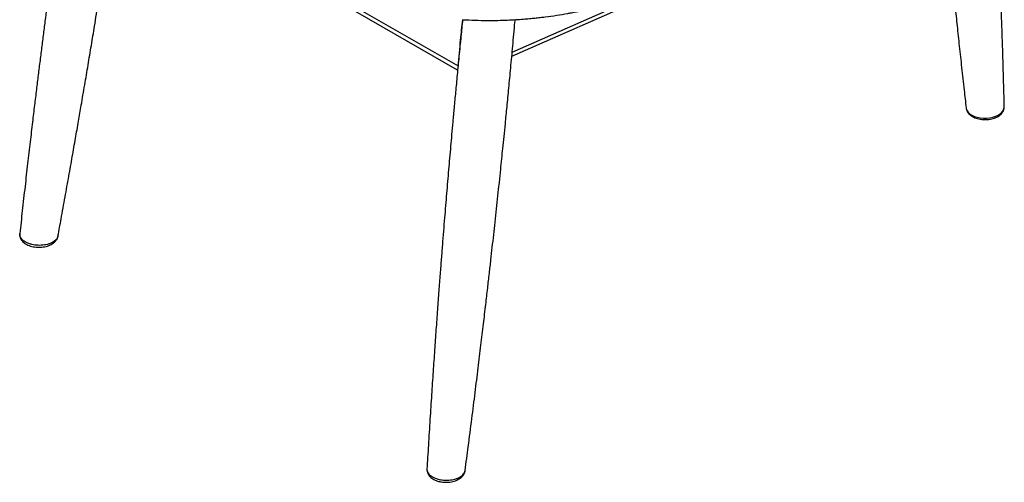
# Paper-space layout '_Isometric' of a CAD drawing. Header units: millimetres. Extents: x -366 to 335, y -210 to 761.
# Tile 1 of 7: x -366 to 335, y -210 to 119. Entities that reach past the tile are written whole.
import ezdxf

# ---------------------------------------------------------------- set-up
doc = ezdxf.new("R2010")
doc.units = ezdxf.units.MM

psp = doc.layouts.new('_Isometric')

# ---------------------------------------------------------------- linework, layer by layer
at = {"color": 7, "linetype": 'Continuous', "lineweight": 25}
for p, q in [((-309.65, 233.66), (-54.2, 86.19)), ((-15.97, 93.11), (304.85, 234.63)), ((-54.54, 83.12), (-307.11, 228.92)), ((-15.7, 96), (103.3, 148.5)), ((307.41, 56.3), (307.44, 56.09)), ((334.55, 56.8), (334.55, 57.29))]:
    psp.add_line(p, q, dxfattribs=at)
at = {"color": 7, "linetype": 'Continuous', "lineweight": 25, "flags": 128}
psp.add_lwpolyline([(307.43, 56.32), (307.45, 55.83), (307.93, 54.53), (308.81, 53.26), (309.99, 52.15), (311.51, 51.14), (313.25, 50.32), (315.26, 49.67), (317.39, 49.24), (319.68, 49.02), (321.94, 49.03), (324.24, 49.27), (326.4, 49.73), (328.47, 50.42), (330.24, 51.26), (331.79, 52.28), (333.01, 53.42), (333.91, 54.71), (334.55, 56.8), (334.55, 56.8)], dxfattribs=at)
at = {"color": 7, "linetype": 'Continuous', "lineweight": 25}
for points, knots in [([(334.56, 57.29), (334.42, 62.34), (334.14, 73.18), (333.67, 89.53), (333.16, 106.04), (332.62, 121.67), (332.07, 136.43), (331.51, 150.33), (330.93, 163.73), (330.34, 176.59), (329.75, 188.84), (329.19, 200.03), (328.66, 210.16), (328.16, 219.24), (327.69, 227.26), (327.25, 234.23), (326.86, 240.23), (326.48, 245.7), (326.04, 251.74), (325.51, 258.82), (324.86, 267.07), (324.17, 275.34), (323.48, 283.56), (322.77, 291.65), (322.02, 300.16), (321.22, 309.09), (320.38, 318.48), (319.51, 328.26), (318.61, 338.56), (317.65, 349.44), (316.62, 361.09), (315.51, 373.51), (314.32, 386.69), (313.04, 400.64), (311.64, 415.36), (310.14, 430.84), (308.55, 447.1), (306.89, 464.02), (305.19, 481.6), (303.45, 499.84), (301.72, 518.2), (300.57, 530.49), (300.01, 536.44)], [0, 0, 0, 0, 0.031519, 0.067693, 0.102049, 0.134587, 0.165306, 0.194208, 0.221293, 0.248986, 0.274481, 0.297775, 0.31887, 0.337765, 0.354461, 0.368956, 0.381252, 0.391896, 0.403094, 0.418943, 0.436138, 0.454678, 0.470679, 0.487563, 0.50533, 0.523978, 0.543509, 0.564205, 0.585358, 0.608121, 0.632494, 0.658478, 0.686074, 0.71528, 0.746099, 0.77853, 0.812572, 0.848226, 0.884811, 0.92295, 0.962642, 1, 1, 1, 1]), ([(-327.95, 263.55), (-328.25, 261.6), (-329.46, 253.56), (-331.49, 239.83), (-333.97, 222.75), (-336.24, 206.87), (-338.3, 192.17), (-340.12, 179), (-341.72, 167.28), (-343.12, 156.96), (-344.38, 147.47), (-345.58, 138.44), (-346.75, 129.51), (-347.96, 120.19), (-349.2, 110.47), (-350.49, 100.36), (-351.77, 90.13), (-353.06, 79.77), (-354.36, 69.12), (-355.72, 57.94), (-357.21, 45.53), (-358.84, 31.73), (-360.61, 16.46), (-362.47, 0.13), (-364.34, -16.52), (-365.57, -27.72), (-366.16, -33.13)], [0, 0, 0, 0, 0.0197942, 0.0814859, 0.1391388, 0.1927537, 0.2423309, 0.2878709, 0.3260694, 0.360876, 0.3922906, 0.422062, 0.4521842, 0.4826593, 0.5163074, 0.5503755, 0.5848639, 0.6197724, 0.6551166, 0.6924277, 0.7327199, 0.7804846, 0.831857, 0.8868373, 0.9454259, 1, 1, 1, 1]), ([(290.49, 228.3), (290.58, 227.19), (290.82, 224.19), (291.23, 219), (291.77, 212.44), (292.39, 204.99), (293.1, 196.66), (293.91, 187.44), (294.81, 177.34), (295.83, 166.36), (296.96, 154.48), (298.2, 141.73), (299.55, 128.38), (300.99, 114.47), (302.52, 100.03), (304.18, 84.81), (305.8, 70.15), (306.89, 60.57), (307.37, 56.32)], [0, 0, 0, 0, 0.019192, 0.052183, 0.090316, 0.13359, 0.182007, 0.235566, 0.294266, 0.358109, 0.427093, 0.501219, 0.580487, 0.659934, 0.743953, 0.832543, 0.925704, 1, 1, 1, 1]), ([(-338.96, -34.9), (-338.21, -30.85), (-336.51, -21.57), (-333.94, -7.36), (-331.29, 7.44), (-328.82, 21.36), (-326.52, 34.41), (-324.41, 46.58), (-322.22, 59.25), (-319.94, 72.6), (-317.54, 86.83), (-315.22, 100.77), (-313.24, 112.82), (-311.57, 123.04), (-310.2, 131.47), (-308.86, 139.83), (-307.49, 148.43), (-306.03, 157.66), (-304.43, 167.87), (-302.68, 179.12), (-300.76, 191.64), (-298.67, 205.46), (-297.09, 215.96), (-296.23, 221.8), (-296.12, 222.58)], [0, 0, 0, 0, 0.047336, 0.108368, 0.165975, 0.22016, 0.270921, 0.318259, 0.362174, 0.418621, 0.473846, 0.527974, 0.581007, 0.614184, 0.646917, 0.679206, 0.711458, 0.747013, 0.78661, 0.83025, 0.877932, 0.932222, 0.990949, 1, 1, 1, 1]), ([(-51.2, 119.14), (-48.14, 118.99), (-42.3, 118.7), (-33.86, 118.57), (-26.2, 118.64), (-19.34, 118.86), (-13.29, 119.17), (-8.05, 119.53), (-3.53, 119.91), (0.48, 120.3), (4.19, 120.7), (9.38, 121.33), (15.96, 122.26), (22.17, 123.3), (26.82, 124.18), (30.37, 124.89), (34.71, 125.83), (39.82, 127.04), (45.64, 128.56), (49.59, 129.75), (51.71, 130.38)], [0, 0, 0, 0, 0.0834358, 0.159842, 0.2294875, 0.2920578, 0.3474273, 0.3957987, 0.4372916, 0.4736025, 0.508551, 0.5423132, 0.6218452, 0.6994236, 0.7269572, 0.7630271, 0.8082851, 0.8627641, 0.9265845, 1, 1, 1, 1]), ([(-50.98, 119.13), (-51.38, 115.18), (-52.26, 106.47), (-53.56, 93.36), (-54.84, 80.12), (-55.99, 67.94), (-57.03, 56.81), (-57.95, 46.73), (-58.77, 37.6), (-59.54, 28.99), (-60.27, 20.65), (-61, 12.23), (-61.72, 3.83), (-62.44, -4.67), (-63.15, -13.27), (-63.89, -22.23), (-64.64, -31.56), (-65.41, -41.27), (-66.2, -51.4), (-67.04, -62.29), (-67.94, -74.32), (-68.92, -87.58), (-69.93, -101.61), (-70.96, -116.36), (-72.02, -131.76), (-73.11, -148.2), (-74.23, -165.69), (-75.33, -183.31), (-76.03, -195.11), (-76.37, -200.73)], [0, 0, 0, 0, 0.0371549, 0.0817297, 0.1231741, 0.1614887, 0.1960728, 0.2276384, 0.2561855, 0.2817143, 0.308425, 0.3344157, 0.3607016, 0.3872828, 0.4141594, 0.4413313, 0.4713102, 0.5016408, 0.53246, 0.5662194, 0.6038238, 0.6452733, 0.6905682, 0.7354667, 0.7835969, 0.8349589, 0.8895532, 0.94738, 1, 1, 1, 1]), ([(-49.18, -201.85), (-48.44, -196.19), (-46.82, -183.9), (-44.45, -165.36), (-42.1, -146.66), (-39.93, -129.16), (-37.96, -112.89), (-36.16, -97.84), (-34.57, -84.34), (-33.17, -72.34), (-31.96, -61.77), (-30.86, -52.07), (-29.84, -42.92), (-28.85, -33.98), (-26.82, -15.46), (-24.9, 2.52), (-23.09, 20.05), (-22.3, 27.79), (-21.45, 36.16), (-20.47, 46.03), (-19.33, 57.52), (-18.06, 70.76), (-16.69, 85.19), (-15.25, 100.81), (-14.21, 112.27), (-13.66, 118.52), (-13.61, 119.17)], [0, 0, 0, 0, 0.053097, 0.115292, 0.173665, 0.228216, 0.278947, 0.325857, 0.368946, 0.405089, 0.438022, 0.467745, 0.495708, 0.523558, 0.551299, 0.66869, 0.691513, 0.714997, 0.741002, 0.769616, 0.807085, 0.848253, 0.893121, 0.94169, 0.99396, 1, 1, 1, 1]), ([(-54.2, 86.19), (-53.6, 92.41), (-52.53, 103.4), (-51.42, 114.37), (-50.93, 119.13)], [0, 0, 0, 0, 0.565422, 1, 1, 1, 1]), ([(307.5, 55.69), (307.52, 55.56), (307.6, 54.97), (308.05, 53.97), (308.82, 52.72), (309.89, 51.58), (311.2, 50.56), (312.75, 49.66), (314.52, 48.94), (316.43, 48.4), (318.45, 48.06), (320.51, 47.93), (322.59, 47.99), (324.64, 48.25), (326.6, 48.72), (328.45, 49.38), (330.15, 50.24), (331.66, 51.3), (332.86, 52.5), (333.74, 53.78), (334.3, 55.13), (334.53, 56.11), (334.54, 56.64), (334.54, 56.66)], [0, 0, 0, 0, 0.012185, 0.05819, 0.105013, 0.153986, 0.204676, 0.258166, 0.311866, 0.36604, 0.419297, 0.472957, 0.526528, 0.580632, 0.634148, 0.688511, 0.743685, 0.799728, 0.855483, 0.902662, 0.948508, 0.997546, 1, 1, 1, 1]), ([(-366.12, -33.13), (-366.16, -33.39), (-366.26, -34.13), (-366.07, -35.35), (-365.65, -36.58), (-365.09, -37.59), (-364.37, -38.56), (-363.37, -39.56), (-362, -40.55), (-360.39, -41.4), (-358.59, -42.08), (-356.65, -42.56), (-354.62, -42.85), (-352.54, -42.95), (-350.46, -42.84), (-348.42, -42.53), (-346.46, -42.02), (-344.63, -41.31), (-342.95, -40.4), (-341.54, -39.34), (-340.42, -38.16), (-339.62, -36.9), (-339.15, -35.86), (-339.04, -35.22), (-339.02, -35.05)], [0, 0, 0, 0, 0.024633, 0.069809, 0.113688, 0.146482, 0.176501, 0.223933, 0.273531, 0.32406, 0.375948, 0.427367, 0.479121, 0.530374, 0.582232, 0.633741, 0.686103, 0.738778, 0.792028, 0.84618, 0.893981, 0.939529, 0.983567, 1, 1, 1, 1]), ([(-364.68, -37.12), (-364.91, -36.85), (-365.44, -36.21), (-365.97, -35.13), (-366.16, -34.26), (-366.2, -33.59), (-366.15, -33.33), (-366.12, -33.13)], [0, 0, 0, 0, 0.217433, 0.509165, 0.80836, 0.851098, 1, 1, 1, 1]), ([(-338.97, -34.9), (-339.06, -35.28), (-339.26, -36.1), (-340.04, -37.27), (-341.19, -38.4), (-342.66, -39.39), (-344.43, -40.22), (-346.41, -40.86), (-348.57, -41.3), (-350.82, -41.52), (-353.12, -41.53), (-355.38, -41.33), (-357.58, -40.92), (-359.61, -40.31), (-361.47, -39.52), (-363.26, -38.48), (-364.17, -37.61), (-364.68, -37.12)], [0, 0, 0, 0, 0.059038, 0.126524, 0.192379, 0.260173, 0.325844, 0.393419, 0.458426, 0.525288, 0.589618, 0.655775, 0.719624, 0.785291, 0.8492, 0.914954, 1, 1, 1, 1]), ([(-76.33, -200.73), (-76.35, -201.05), (-76.4, -201.85), (-76.12, -203.11), (-75.55, -204.45), (-74.71, -205.69), (-73.61, -206.81), (-72.25, -207.82), (-70.65, -208.68), (-68.95, -209.34), (-67.75, -209.63), (-67.19, -209.77)], [0, 0, 0, 0, 0.0735147, 0.183491, 0.2939016, 0.4043631, 0.5208385, 0.6407912, 0.7661594, 0.8915486, 1, 1, 1, 1]), ([(-76.33, -200.73), (-76.35, -200.91), (-76.42, -201.5), (-76.15, -202.52), (-75.52, -203.75), (-74.52, -204.89), (-73.19, -205.94), (-71.42, -206.96), (-69.9, -207.49), (-69.05, -207.79)], [0, 0, 0, 0, 0.061005, 0.212378, 0.358472, 0.508725, 0.654954, 0.805406, 1, 1, 1, 1]), ([(-69.05, -207.79), (-68.57, -207.92), (-67.45, -208.23), (-65.55, -208.55), (-64.02, -208.68), (-62.43, -208.73), (-60.77, -208.7), (-58.51, -208.43), (-56.35, -207.94), (-54.39, -207.27), (-52.67, -206.4), (-51.26, -205.4), (-50.17, -204.27), (-49.44, -203.08), (-49.26, -202.25), (-49.18, -201.85)], [0, 0, 0, 0, 0.058651, 0.137343, 0.218048, 0.229576, 0.314602, 0.40215, 0.487452, 0.57527, 0.660333, 0.747879, 0.832261, 0.919076, 1, 1, 1, 1]), ([(-67.19, -209.77), (-66.84, -209.84), (-65.83, -210.04), (-64.09, -210.22), (-62.02, -210.24), (-59.96, -210.06), (-57.96, -209.68), (-56.05, -209.1), (-54.27, -208.32), (-52.67, -207.34), (-51.35, -206.2), (-50.34, -204.97), (-49.65, -203.69), (-49.26, -202.64), (-49.22, -202.03), (-49.21, -201.87)], [0, 0, 0, 0, 0.0458589, 0.1325566, 0.2187798, 0.3044847, 0.3917267, 0.4788883, 0.5678611, 0.6573514, 0.7479014, 0.8272445, 0.9027235, 0.9757867, 1, 1, 1, 1])]:
    psp.add_open_spline(points, degree=3, knots=knots, dxfattribs=at)

doc.saveas('drawing.dxf')
